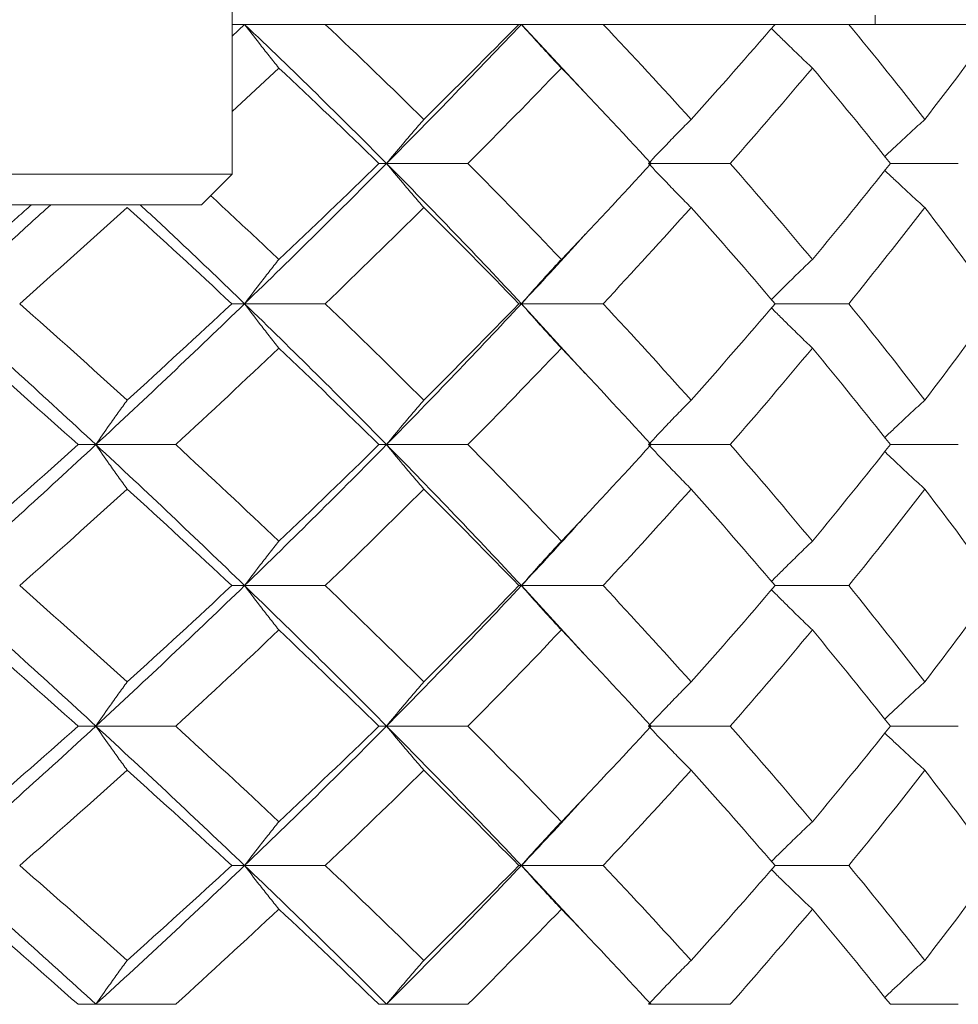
# Model space of a CAD drawing. Header units: inches. Extents: x 1.8 to 31.6, y 1.9 to 20.6.
# Tile 76 of 81: x 30.501 to 30.742, y 10.079 to 10.332. Entities that reach past the tile are written whole.
import ezdxf

# ---------------------------------------------------------------- set-up
doc = ezdxf.new("R2010")
doc.units = ezdxf.units.IN
doc.header["$MEASUREMENT"] = 0

msp = doc.modelspace()

# ---------------------------------------------------------------- linework, layer by layer
at = {"color": 7, "linetype": 'Continuous', "lineweight": 15}
for p, q in [((30.55552, 10.29268), (30.55552, 10.36355)), ((30.72072, 10.33114), (30.72072, 10.33355)), ((30.55874, 10.33114), (30.55552, 10.32811)), ((30.55874, 10.33114), (30.55552, 10.33114)), ((30.57948, 10.33114), (30.55874, 10.33114)), ((30.6292, 10.33114), (30.57948, 10.33114)), ((30.62986, 10.33114), (30.6292, 10.33114)), ((30.62986, 10.33114), (30.64622, 10.31352)), ((30.65085, 10.33114), (30.62986, 10.33114)), ((30.69502, 10.33114), (30.65085, 10.33114)), ((30.71395, 10.33114), (30.69502, 10.33114)), ((30.75188, 10.33114), (30.71395, 10.33114)), ((30.56755, 10.31992), (30.55552, 10.30873)), ((30.59522, 10.2954), (30.59325, 10.2954)), ((30.59522, 10.2954), (30.61613, 10.2954)), ((30.66251, 10.2954), (30.6835, 10.2954)), ((30.72463, 10.2954), (30.74209, 10.2954)), ((30.55552, 10.29268), (30.40591, 10.29268)), ((30.54764, 10.28481), (30.55552, 10.29268)), ((30.54764, 10.28481), (30.41379, 10.28481)), ((30.55874, 10.25937), (30.55545, 10.25937)), ((30.55874, 10.25937), (30.57948, 10.25937)), ((30.62986, 10.25937), (30.6292, 10.25937)), ((30.62986, 10.25937), (30.64622, 10.24148)), ((30.62986, 10.25937), (30.65085, 10.25937)), ((30.69502, 10.25937), (30.71395, 10.25937)), ((30.52055, 10.22317), (30.51597, 10.22317)), ((30.52055, 10.22317), (30.54105, 10.22317)), ((30.59522, 10.22317), (30.59325, 10.22317)), ((30.59522, 10.22317), (30.61613, 10.22317)), ((30.66251, 10.22317), (30.6835, 10.22317)), ((30.72463, 10.22317), (30.74209, 10.22317)), ((30.55874, 10.18695), (30.55545, 10.18695)), ((30.55874, 10.18695), (30.57948, 10.18695)), ((30.62986, 10.18695), (30.6292, 10.18695)), ((30.62986, 10.18695), (30.64622, 10.16909)), ((30.62986, 10.18695), (30.65085, 10.18695)), ((30.69502, 10.18695), (30.71395, 10.18695)), ((30.52055, 10.15086), (30.51597, 10.15086)), ((30.52055, 10.15086), (30.54105, 10.15086)), ((30.59522, 10.15086), (30.59325, 10.15086)), ((30.59522, 10.15086), (30.61613, 10.15086)), ((30.66251, 10.15086), (30.6835, 10.15086)), ((30.72463, 10.15086), (30.74209, 10.15086)), ((30.55874, 10.11504), (30.55545, 10.11504)), ((30.55874, 10.11504), (30.57948, 10.11504)), ((30.62986, 10.11504), (30.6292, 10.11504)), ((30.62986, 10.11504), (30.64622, 10.09744)), ((30.62986, 10.11504), (30.65085, 10.11504)), ((30.69502, 10.11504), (30.71395, 10.11504)), ((30.52055, 10.07937), (30.51597, 10.07937)), ((30.52055, 10.07937), (30.54105, 10.07937)), ((30.59522, 10.07937), (30.59325, 10.07937)), ((30.59522, 10.07937), (30.61613, 10.07937)), ((30.66251, 10.07937), (30.6835, 10.07937)), ((30.72463, 10.07937), (30.74209, 10.07937))]:
    msp.add_line(p, q, dxfattribs=at)
for points, knots in [([(30.56755, 10.31992), (30.56671, 10.32097), (30.56586, 10.32202), (30.56502, 10.32308), (30.56417, 10.32414), (30.56333, 10.32521), (30.56249, 10.32628), (30.56124, 10.32789), (30.55998, 10.32951), (30.55874, 10.33114)], [0, 0, 0, 0, 0.0001359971, 0.0001359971, 0.0001359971, 0.0002719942, 0.0002719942, 0.0002719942, 0.0004758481, 0.0004758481, 0.0004758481, 0.0004758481]), ([(30.64013, 10.31992), (30.63914, 10.32097), (30.63815, 10.32202), (30.63717, 10.32308), (30.63619, 10.32414), (30.63521, 10.32521), (30.63423, 10.32628), (30.63277, 10.32789), (30.63131, 10.32951), (30.62986, 10.33114)], [0, 0, 0, 0, 0.0001359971, 0.0001359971, 0.0001359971, 0.0002719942, 0.0002719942, 0.0002719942, 0.0004758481, 0.0004758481, 0.0004758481, 0.0004758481]), ([(30.7046, 10.31992), (30.70349, 10.32097), (30.70127, 10.32308), (30.69824, 10.32601), (30.69585, 10.32835), (30.69457, 10.32963), (30.6941, 10.33009)], [0, 0, 0, 0, 0.314844, 0.629689, 0.865653, 1, 1, 1, 1]), ([(30.60478, 10.30671), (30.60386, 10.30566), (30.60295, 10.3046), (30.60204, 10.30353), (30.60112, 10.30247), (30.60021, 10.3014), (30.59931, 10.30032), (30.59794, 10.2987), (30.59658, 10.29706), (30.59522, 10.2954)], [0, 0, 0, 0, 0.0001359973, 0.0001359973, 0.0001359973, 0.0002719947, 0.0002719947, 0.0002719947, 0.0004770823, 0.0004770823, 0.0004770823, 0.0004770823]), ([(30.67344, 10.30671), (30.67239, 10.30566), (30.67134, 10.3046), (30.6703, 10.30353), (30.66926, 10.30247), (30.66821, 10.3014), (30.66718, 10.30032), (30.66561, 10.2987), (30.66406, 10.29706), (30.66251, 10.2954)], [0, 0, 0, 0, 0.0001359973, 0.0001359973, 0.0001359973, 0.0002719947, 0.0002719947, 0.0002719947, 0.0004770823, 0.0004770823, 0.0004770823, 0.0004770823]), ([(30.73348, 10.30671), (30.73231, 10.30565), (30.72999, 10.30354), (30.72681, 10.30059), (30.72455, 10.29847), (30.72344, 10.29741), (30.7232, 10.29718)], [0, 0, 0, 0, 0.337212, 0.674424, 0.92868, 1, 1, 1, 1]), ([(30.60478, 10.28407), (30.60387, 10.28513), (30.60295, 10.28619), (30.60204, 10.28726), (30.60113, 10.28832), (30.60022, 10.2894), (30.59931, 10.29048), (30.59794, 10.29211), (30.59658, 10.29375), (30.59522, 10.2954)], [0, 0, 0, 0, 0.0001359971, 0.0001359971, 0.0001359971, 0.0002719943, 0.0002719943, 0.0002719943, 0.00047754, 0.00047754, 0.00047754, 0.00047754]), ([(30.67344, 10.28407), (30.67239, 10.28513), (30.67135, 10.28619), (30.6703, 10.28726), (30.66926, 10.28832), (30.66822, 10.2894), (30.66719, 10.29048), (30.66562, 10.29211), (30.66406, 10.29375), (30.66251, 10.2954)], [0, 0, 0, 0, 0.0001359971, 0.0001359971, 0.0001359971, 0.0002719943, 0.0002719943, 0.0002719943, 0.00047754, 0.00047754, 0.00047754, 0.00047754]), ([(30.73348, 10.28407), (30.73232, 10.28513), (30.72999, 10.28725), (30.72681, 10.29021), (30.72455, 10.29234), (30.72345, 10.2934), (30.7232, 10.29363)], [0, 0, 0, 0, 0.336815, 0.67363, 0.928155, 1, 1, 1, 1]), ([(30.54999, 10.28715), (30.55199, 10.28531), (30.55792, 10.27985), (30.56372, 10.27438), (30.56755, 10.27075)], [0, 0, 0, 0, 0.337635, 1, 1, 1, 1]), ([(30.50894, 10.28481), (30.50547, 10.28163), (30.49622, 10.27316), (30.48673, 10.26467), (30.4808, 10.25937)], [0, 0, 0, 0, 0.375567, 1, 1, 1, 1]), ([(30.50401, 10.28481), (30.50282, 10.28375), (30.49754, 10.27907), (30.49218, 10.27438), (30.48803, 10.27075)], [0, 0, 0, 0, 0.22712, 1, 1, 1, 1]), ([(30.5319, 10.28481), (30.53532, 10.28163), (30.54443, 10.27316), (30.55324, 10.26467), (30.55874, 10.25937)], [0, 0, 0, 0, 0.375567, 1, 1, 1, 1]), ([(30.64622, 10.2772), (30.64564, 10.27656), (30.64034, 10.27062), (30.6348, 10.26467), (30.62986, 10.25937)], [0, 0, 0, 0, 0.108758, 1, 1, 1, 1]), ([(30.56755, 10.27075), (30.56671, 10.26969), (30.56587, 10.26863), (30.56503, 10.26756), (30.56419, 10.26649), (30.56335, 10.26541), (30.56252, 10.26433), (30.56125, 10.26269), (30.55999, 10.26104), (30.55874, 10.25937)], [0, 0, 0, 0, 0.0001359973, 0.0001359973, 0.0001359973, 0.0002719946, 0.0002719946, 0.0002719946, 0.0004783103, 0.0004783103, 0.0004783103, 0.0004783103]), ([(30.64013, 10.27075), (30.63914, 10.26969), (30.63816, 10.26863), (30.63718, 10.26756), (30.6362, 10.26649), (30.63523, 10.26541), (30.63426, 10.26433), (30.63278, 10.26269), (30.63132, 10.26104), (30.62986, 10.25937)], [0, 0, 0, 0, 0.0001359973, 0.0001359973, 0.0001359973, 0.0002719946, 0.0002719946, 0.0002719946, 0.0004783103, 0.0004783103, 0.0004783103, 0.0004783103]), ([(30.7046, 10.27075), (30.70349, 10.26969), (30.70128, 10.26757), (30.69826, 10.2646), (30.69586, 10.26222), (30.69457, 10.26091), (30.6941, 10.26043)], [0, 0, 0, 0, 0.313261, 0.626521, 0.864132, 1, 1, 1, 1]), ([(30.56755, 10.24797), (30.56671, 10.24903), (30.56587, 10.25009), (30.56503, 10.25116), (30.56419, 10.25224), (30.56335, 10.25331), (30.56252, 10.25439), (30.56125, 10.25604), (30.55999, 10.2577), (30.55874, 10.25937)], [0, 0, 0, 0, 0.0001359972, 0.0001359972, 0.0001359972, 0.0002719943, 0.0002719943, 0.0002719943, 0.0004785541, 0.0004785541, 0.0004785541, 0.0004785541]), ([(30.64013, 10.24797), (30.63914, 10.24903), (30.63816, 10.25009), (30.63719, 10.25116), (30.63621, 10.25224), (30.63523, 10.25331), (30.63426, 10.25439), (30.63279, 10.25604), (30.63132, 10.2577), (30.62986, 10.25937)], [0, 0, 0, 0, 0.0001359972, 0.0001359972, 0.0001359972, 0.0002719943, 0.0002719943, 0.0002719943, 0.0004785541, 0.0004785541, 0.0004785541, 0.0004785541]), ([(30.7046, 10.24797), (30.7035, 10.24903), (30.70129, 10.25116), (30.69826, 10.25413), (30.69587, 10.25651), (30.69457, 10.25782), (30.6941, 10.2583)], [0, 0, 0, 0, 0.313063, 0.626125, 0.863867, 1, 1, 1, 1]), ([(30.52859, 10.23459), (30.52782, 10.23353), (30.52705, 10.23246), (30.52628, 10.23139), (30.52552, 10.23032), (30.52476, 10.22924), (30.524, 10.22815), (30.52284, 10.22651), (30.52169, 10.22484), (30.52055, 10.22317)], [0, 0, 0, 0, 0.0001359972, 0.0001359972, 0.0001359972, 0.0002719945, 0.0002719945, 0.0002719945, 0.0004788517, 0.0004788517, 0.0004788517, 0.0004788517]), ([(30.60478, 10.23459), (30.60387, 10.23353), (30.60296, 10.23246), (30.60205, 10.23139), (30.60114, 10.23032), (30.60023, 10.22924), (30.59933, 10.22815), (30.59795, 10.22651), (30.59658, 10.22484), (30.59522, 10.22317)], [0, 0, 0, 0, 0.0001359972, 0.0001359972, 0.0001359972, 0.0002719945, 0.0002719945, 0.0002719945, 0.0004788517, 0.0004788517, 0.0004788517, 0.0004788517]), ([(30.67344, 10.23459), (30.6724, 10.23353), (30.67135, 10.23246), (30.67031, 10.23139), (30.66927, 10.23032), (30.66823, 10.22924), (30.6672, 10.22815), (30.66563, 10.22651), (30.66406, 10.22484), (30.66251, 10.22317)], [0, 0, 0, 0, 0.0001359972, 0.0001359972, 0.0001359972, 0.0002719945, 0.0002719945, 0.0002719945, 0.0004788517, 0.0004788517, 0.0004788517, 0.0004788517]), ([(30.73348, 10.23459), (30.73232, 10.23352), (30.73, 10.2314), (30.72682, 10.22842), (30.72456, 10.22627), (30.72345, 10.2252), (30.7232, 10.22496)], [0, 0, 0, 0, 0.335975, 0.671951, 0.92746, 1, 1, 1, 1]), ([(30.52859, 10.21175), (30.52782, 10.21281), (30.52705, 10.21388), (30.52628, 10.21495), (30.52552, 10.21602), (30.52476, 10.2171), (30.524, 10.21818), (30.52284, 10.21983), (30.52169, 10.22149), (30.52055, 10.22317)], [0, 0, 0, 0, 0.0001359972, 0.0001359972, 0.0001359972, 0.0002719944, 0.0002719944, 0.0002719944, 0.0004788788, 0.0004788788, 0.0004788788, 0.0004788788]), ([(30.60478, 10.21175), (30.60387, 10.21281), (30.60296, 10.21388), (30.60205, 10.21495), (30.60114, 10.21602), (30.60023, 10.2171), (30.59933, 10.21818), (30.59795, 10.21983), (30.59658, 10.22149), (30.59522, 10.22317)], [0, 0, 0, 0, 0.0001359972, 0.0001359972, 0.0001359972, 0.0002719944, 0.0002719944, 0.0002719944, 0.0004788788, 0.0004788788, 0.0004788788, 0.0004788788]), ([(30.67344, 10.21175), (30.6724, 10.21281), (30.67135, 10.21388), (30.67031, 10.21495), (30.66927, 10.21602), (30.66824, 10.2171), (30.6672, 10.21818), (30.66563, 10.21983), (30.66406, 10.22149), (30.66251, 10.22317)], [0, 0, 0, 0, 0.0001359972, 0.0001359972, 0.0001359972, 0.0002719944, 0.0002719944, 0.0002719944, 0.0004788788, 0.0004788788, 0.0004788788, 0.0004788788]), ([(30.73348, 10.21175), (30.73232, 10.21281), (30.73, 10.21494), (30.72683, 10.21792), (30.72456, 10.22007), (30.72345, 10.22114), (30.7232, 10.22138)], [0, 0, 0, 0, 0.335868, 0.671735, 0.927196, 1, 1, 1, 1]), ([(30.64622, 10.20484), (30.64564, 10.20419), (30.64034, 10.19822), (30.6348, 10.19226), (30.62986, 10.18695)], [0, 0, 0, 0, 0.1098107, 1, 1, 1, 1]), ([(30.56755, 10.19836), (30.56671, 10.1973), (30.56587, 10.19624), (30.56503, 10.19516), (30.56419, 10.19409), (30.56335, 10.19301), (30.56252, 10.19193), (30.56125, 10.19028), (30.55999, 10.18863), (30.55874, 10.18695)], [0, 0, 0, 0, 0.0001359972, 0.0001359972, 0.0001359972, 0.0002719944, 0.0002719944, 0.0002719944, 0.0004787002, 0.0004787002, 0.0004787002, 0.0004787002]), ([(30.64013, 10.19836), (30.63914, 10.1973), (30.63816, 10.19624), (30.63719, 10.19516), (30.63621, 10.19409), (30.63523, 10.19301), (30.63426, 10.19193), (30.63279, 10.19028), (30.63132, 10.18863), (30.62986, 10.18695)], [0, 0, 0, 0, 0.0001359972, 0.0001359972, 0.0001359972, 0.0002719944, 0.0002719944, 0.0002719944, 0.0004787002, 0.0004787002, 0.0004787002, 0.0004787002]), ([(30.7046, 10.19836), (30.7035, 10.1973), (30.70129, 10.19517), (30.69826, 10.19219), (30.69587, 10.18981), (30.69457, 10.1885), (30.6941, 10.18802)], [0, 0, 0, 0, 0.313008, 0.626016, 0.863885, 1, 1, 1, 1]), ([(30.56755, 10.17556), (30.56671, 10.17661), (30.56587, 10.17768), (30.56503, 10.17875), (30.56419, 10.17982), (30.56335, 10.1809), (30.56252, 10.18198), (30.56125, 10.18362), (30.55999, 10.18528), (30.55874, 10.18695)], [0, 0, 0, 0, 0.0001359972, 0.0001359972, 0.0001359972, 0.0002719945, 0.0002719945, 0.0002719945, 0.0004785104, 0.0004785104, 0.0004785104, 0.0004785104]), ([(30.64013, 10.17556), (30.63914, 10.17661), (30.63816, 10.17768), (30.63718, 10.17875), (30.63621, 10.17982), (30.63523, 10.1809), (30.63426, 10.18198), (30.63279, 10.18362), (30.63132, 10.18528), (30.62986, 10.18695)], [0, 0, 0, 0, 0.0001359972, 0.0001359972, 0.0001359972, 0.0002719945, 0.0002719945, 0.0002719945, 0.0004785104, 0.0004785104, 0.0004785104, 0.0004785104]), ([(30.7046, 10.17556), (30.70349, 10.17662), (30.70128, 10.17874), (30.69826, 10.18172), (30.69587, 10.1841), (30.69457, 10.18541), (30.6941, 10.18589)], [0, 0, 0, 0, 0.313084, 0.626169, 0.863876, 1, 1, 1, 1]), ([(30.52859, 10.16222), (30.52781, 10.16116), (30.52705, 10.16009), (30.52628, 10.15903), (30.52551, 10.15796), (30.52475, 10.15688), (30.52399, 10.1558), (30.52284, 10.15417), (30.52169, 10.15252), (30.52055, 10.15086)], [0, 0, 0, 0, 0.0001359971, 0.0001359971, 0.0001359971, 0.0002719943, 0.0002719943, 0.0002719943, 0.0004778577, 0.0004778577, 0.0004778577, 0.0004778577]), ([(30.60478, 10.16222), (30.60387, 10.16116), (30.60295, 10.16009), (30.60204, 10.15903), (30.60113, 10.15796), (30.60022, 10.15688), (30.59932, 10.1558), (30.59795, 10.15417), (30.59658, 10.15252), (30.59522, 10.15086)], [0, 0, 0, 0, 0.0001359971, 0.0001359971, 0.0001359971, 0.0002719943, 0.0002719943, 0.0002719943, 0.0004778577, 0.0004778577, 0.0004778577, 0.0004778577]), ([(30.67344, 10.16222), (30.67239, 10.16116), (30.67135, 10.16009), (30.67031, 10.15903), (30.66926, 10.15796), (30.66823, 10.15688), (30.66719, 10.1558), (30.66562, 10.15417), (30.66406, 10.15252), (30.66251, 10.15086)], [0, 0, 0, 0, 0.0001359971, 0.0001359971, 0.0001359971, 0.0002719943, 0.0002719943, 0.0002719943, 0.0004778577, 0.0004778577, 0.0004778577, 0.0004778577]), ([(30.73348, 10.16222), (30.73232, 10.16115), (30.72999, 10.15903), (30.72682, 10.15607), (30.72455, 10.15394), (30.72345, 10.15288), (30.7232, 10.15264)], [0, 0, 0, 0, 0.3366725, 0.673345, 0.9281551, 1, 1, 1, 1]), ([(30.52859, 10.13953), (30.52781, 10.14059), (30.52704, 10.14165), (30.52628, 10.14271), (30.52551, 10.14378), (30.52475, 10.14485), (30.52398, 10.14593), (30.52283, 10.14756), (30.52169, 10.1492), (30.52055, 10.15086)], [0, 0, 0, 0, 0.0001359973, 0.0001359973, 0.0001359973, 0.0002719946, 0.0002719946, 0.0002719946, 0.000477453, 0.000477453, 0.000477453, 0.000477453]), ([(30.60478, 10.13953), (30.60387, 10.14059), (30.60295, 10.14165), (30.60204, 10.14271), (30.60113, 10.14378), (30.60022, 10.14485), (30.59931, 10.14593), (30.59794, 10.14756), (30.59658, 10.1492), (30.59522, 10.15086)], [0, 0, 0, 0, 0.0001359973, 0.0001359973, 0.0001359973, 0.0002719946, 0.0002719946, 0.0002719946, 0.000477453, 0.000477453, 0.000477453, 0.000477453]), ([(30.67344, 10.13953), (30.67239, 10.14059), (30.67135, 10.14165), (30.6703, 10.14271), (30.66926, 10.14378), (30.66822, 10.14485), (30.66718, 10.14593), (30.66562, 10.14756), (30.66406, 10.1492), (30.66251, 10.15086)], [0, 0, 0, 0, 0.0001359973, 0.0001359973, 0.0001359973, 0.0002719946, 0.0002719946, 0.0002719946, 0.000477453, 0.000477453, 0.000477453, 0.000477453]), ([(30.73348, 10.13953), (30.73231, 10.14059), (30.72999, 10.14271), (30.72681, 10.14566), (30.72455, 10.14779), (30.72344, 10.14885), (30.7232, 10.14908)], [0, 0, 0, 0, 0.336854, 0.673708, 0.928152, 1, 1, 1, 1]), ([(30.64622, 10.1327), (30.64563, 10.13204), (30.64035, 10.12614), (30.63479, 10.12026), (30.62986, 10.11504)], [0, 0, 0, 0, 0.110799, 1, 1, 1, 1]), ([(30.56755, 10.12629), (30.56671, 10.12524), (30.56586, 10.12418), (30.56502, 10.12312), (30.56418, 10.12206), (30.56334, 10.12099), (30.5625, 10.11992), (30.56124, 10.1183), (30.55999, 10.11668), (30.55874, 10.11504)], [0, 0, 0, 0, 0.0001359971, 0.0001359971, 0.0001359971, 0.0002719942, 0.0002719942, 0.0002719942, 0.0004763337, 0.0004763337, 0.0004763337, 0.0004763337]), ([(30.64013, 10.12629), (30.63914, 10.12524), (30.63815, 10.12418), (30.63717, 10.12312), (30.63619, 10.12206), (30.63521, 10.12099), (30.63424, 10.11992), (30.63277, 10.1183), (30.63131, 10.11668), (30.62986, 10.11504)], [0, 0, 0, 0, 0.0001359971, 0.0001359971, 0.0001359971, 0.0002719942, 0.0002719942, 0.0002719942, 0.0004763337, 0.0004763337, 0.0004763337, 0.0004763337]), ([(30.7046, 10.12629), (30.70349, 10.12524), (30.70127, 10.12313), (30.69824, 10.12019), (30.69585, 10.11784), (30.69457, 10.11656), (30.6941, 10.11609)], [0, 0, 0, 0, 0.31456, 0.629121, 0.865434, 1, 1, 1, 1]), ([(30.56755, 10.10382), (30.5667, 10.10487), (30.56586, 10.10592), (30.56501, 10.10698), (30.56417, 10.10804), (30.56333, 10.10911), (30.56249, 10.11018), (30.56123, 10.11178), (30.55998, 10.1134), (30.55874, 10.11504)], [0, 0, 0, 0, 0.0001359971, 0.0001359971, 0.0001359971, 0.0002719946, 0.0002719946, 0.0002719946, 0.0004757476, 0.0004757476, 0.0004757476, 0.0004757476]), ([(30.64013, 10.10382), (30.63914, 10.10487), (30.63815, 10.10592), (30.63717, 10.10698), (30.63618, 10.10804), (30.6352, 10.10911), (30.63423, 10.11018), (30.63276, 10.11178), (30.63131, 10.1134), (30.62986, 10.11504)], [0, 0, 0, 0, 0.0001359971, 0.0001359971, 0.0001359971, 0.0002719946, 0.0002719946, 0.0002719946, 0.0004757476, 0.0004757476, 0.0004757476, 0.0004757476]), ([(30.7046, 10.10382), (30.70349, 10.10487), (30.70127, 10.10697), (30.69823, 10.10991), (30.69585, 10.11224), (30.69456, 10.11352), (30.6941, 10.11399)], [0, 0, 0, 0, 0.314896, 0.629793, 0.865677, 1, 1, 1, 1]), ([(30.52859, 10.09065), (30.52781, 10.0896), (30.52704, 10.08854), (30.52627, 10.08748), (30.52551, 10.08641), (30.52474, 10.08535), (30.52398, 10.08427), (30.52283, 10.08265), (30.52168, 10.08102), (30.52055, 10.07937)], [0, 0, 0, 0, 0.0001359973, 0.0001359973, 0.0001359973, 0.0002719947, 0.0002719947, 0.0002719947, 0.0004766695, 0.0004766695, 0.0004766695, 0.0004766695]), ([(30.60478, 10.09065), (30.60386, 10.0896), (30.60295, 10.08854), (30.60203, 10.08748), (30.60112, 10.08641), (30.60021, 10.08535), (30.5993, 10.08427), (30.59793, 10.08265), (30.59657, 10.08102), (30.59522, 10.07937)], [0, 0, 0, 0, 0.0001359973, 0.0001359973, 0.0001359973, 0.0002719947, 0.0002719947, 0.0002719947, 0.0004766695, 0.0004766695, 0.0004766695, 0.0004766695]), ([(30.67344, 10.09065), (30.67239, 10.0896), (30.67134, 10.08854), (30.6703, 10.08748), (30.66925, 10.08641), (30.66821, 10.08535), (30.66717, 10.08427), (30.66561, 10.08265), (30.66405, 10.08102), (30.66251, 10.07937)], [0, 0, 0, 0, 0.0001359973, 0.0001359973, 0.0001359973, 0.0002719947, 0.0002719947, 0.0002719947, 0.0004766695, 0.0004766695, 0.0004766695, 0.0004766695]), ([(30.73348, 10.09065), (30.73231, 10.08959), (30.72998, 10.08749), (30.7268, 10.08454), (30.72454, 10.08242), (30.72344, 10.08137), (30.7232, 10.08114)], [0, 0, 0, 0, 0.337502, 0.675004, 0.928966, 1, 1, 1, 1])]:
    msp.add_open_spline(points, degree=3, knots=knots, dxfattribs=at)
for points in [[(30.55874, 10.33114), (30.57116, 10.31933), (30.58333, 10.3074), (30.59522, 10.2954)], [(30.57948, 10.33114), (30.58804, 10.32304), (30.59648, 10.3149), (30.60478, 10.30671)], [(30.62986, 10.33114), (30.61867, 10.31933), (30.60711, 10.3074), (30.59522, 10.2954)], [(30.6292, 10.33114), (30.62123, 10.32304), (30.61309, 10.3149), (30.60478, 10.30671)], [(30.65085, 10.33114), (30.65853, 10.32304), (30.66606, 10.3149), (30.67344, 10.30671)], [(30.69502, 10.33114), (30.68801, 10.32304), (30.68082, 10.3149), (30.67344, 10.30671)], [(30.71395, 10.33114), (30.72063, 10.32304), (30.72714, 10.3149), (30.73348, 10.30671)], [(30.75188, 10.33114), (30.74595, 10.32304), (30.73981, 10.3149), (30.73348, 10.30671)], [(30.56755, 10.31992), (30.57624, 10.31179), (30.58481, 10.30361), (30.59325, 10.2954)], [(30.64013, 10.31992), (30.6323, 10.31179), (30.6243, 10.30361), (30.61613, 10.2954)], [(30.64013, 10.31992), (30.64795, 10.31179), (30.65564, 10.30361), (30.66317, 10.2954)], [(30.7046, 10.31992), (30.69776, 10.31179), (30.69072, 10.30361), (30.6835, 10.2954)], [(30.7046, 10.31992), (30.71144, 10.31179), (30.71812, 10.30361), (30.72463, 10.2954)], [(30.59522, 10.2954), (30.58338, 10.28346), (30.57121, 10.27143), (30.55874, 10.25937)], [(30.59325, 10.2954), (30.58483, 10.28722), (30.57627, 10.279), (30.56755, 10.27075)], [(30.59522, 10.2954), (30.60706, 10.28346), (30.61862, 10.27143), (30.62986, 10.25937)], [(30.61613, 10.2954), (30.62427, 10.28722), (30.63228, 10.279), (30.64013, 10.27075)], [(30.66317, 10.2954), (30.65566, 10.28722), (30.64798, 10.279), (30.64013, 10.27075)], [(30.6835, 10.2954), (30.6907, 10.28722), (30.69774, 10.279), (30.7046, 10.27075)], [(30.72463, 10.2954), (30.71814, 10.28722), (30.71146, 10.279), (30.7046, 10.27075)], [(30.52859, 10.28407), (30.51951, 10.27586), (30.51031, 10.26762), (30.50098, 10.25937)], [(30.52859, 10.28407), (30.53766, 10.27586), (30.54662, 10.26762), (30.55545, 10.25937)], [(30.60478, 10.28407), (30.5965, 10.27586), (30.58807, 10.26762), (30.57948, 10.25937)], [(30.60478, 10.28407), (30.61306, 10.27586), (30.6212, 10.26762), (30.6292, 10.25937)], [(30.67344, 10.28407), (30.66609, 10.27586), (30.65855, 10.26762), (30.65085, 10.25937)], [(30.67344, 10.28407), (30.6808, 10.27586), (30.68799, 10.26762), (30.69502, 10.25937)], [(30.73348, 10.28407), (30.72716, 10.27586), (30.72065, 10.26762), (30.71395, 10.25937)], [(30.73348, 10.28407), (30.73979, 10.27586), (30.74593, 10.26762), (30.75188, 10.25937)], [(30.4808, 10.25937), (30.49428, 10.24733), (30.50754, 10.23525), (30.52055, 10.22317)], [(30.50098, 10.25937), (30.51029, 10.25112), (30.5195, 10.24286), (30.52859, 10.23459)], [(30.55874, 10.25937), (30.54629, 10.24733), (30.53355, 10.23525), (30.52055, 10.22317)], [(30.55545, 10.25937), (30.54663, 10.25112), (30.53767, 10.24286), (30.52859, 10.23459)], [(30.55874, 10.25937), (30.57118, 10.24733), (30.58336, 10.23525), (30.59522, 10.22317)], [(30.57948, 10.25937), (30.58805, 10.25112), (30.59649, 10.24286), (30.60478, 10.23459)], [(30.62986, 10.25937), (30.61864, 10.24733), (30.60709, 10.23525), (30.59522, 10.22317)], [(30.6292, 10.25937), (30.62122, 10.25112), (30.61308, 10.24286), (30.60478, 10.23459)], [(30.65085, 10.25937), (30.65854, 10.25112), (30.66607, 10.24286), (30.67344, 10.23459)], [(30.69502, 10.25937), (30.688, 10.25112), (30.68081, 10.24286), (30.67344, 10.23459)], [(30.71395, 10.25937), (30.72064, 10.25112), (30.72715, 10.24286), (30.73348, 10.23459)], [(30.75188, 10.25937), (30.74594, 10.25112), (30.7398, 10.24286), (30.73348, 10.23459)], [(30.48803, 10.24797), (30.49745, 10.23971), (30.50677, 10.23144), (30.51597, 10.22317)], [(30.56755, 10.24797), (30.55886, 10.23971), (30.55002, 10.23144), (30.54105, 10.22317)], [(30.56755, 10.24797), (30.57625, 10.23971), (30.58482, 10.23144), (30.59325, 10.22317)], [(30.64013, 10.24797), (30.63229, 10.23971), (30.62429, 10.23144), (30.61613, 10.22317)], [(30.64013, 10.24797), (30.64796, 10.23971), (30.65565, 10.23144), (30.66317, 10.22317)], [(30.7046, 10.24797), (30.69775, 10.23971), (30.69071, 10.23144), (30.6835, 10.22317)], [(30.7046, 10.24797), (30.71145, 10.23971), (30.71813, 10.23144), (30.72463, 10.22317)], [(30.52055, 10.22317), (30.50755, 10.21109), (30.49429, 10.19901), (30.4808, 10.18695)], [(30.51597, 10.22317), (30.50677, 10.2149), (30.49745, 10.20662), (30.48803, 10.19836)], [(30.52055, 10.22317), (30.53355, 10.21109), (30.54629, 10.19901), (30.55874, 10.18695)], [(30.54105, 10.22317), (30.55001, 10.2149), (30.55885, 10.20662), (30.56755, 10.19836)], [(30.59522, 10.22317), (30.58336, 10.21109), (30.57118, 10.19901), (30.55874, 10.18695)], [(30.59325, 10.22317), (30.58482, 10.2149), (30.57625, 10.20662), (30.56755, 10.19836)], [(30.59522, 10.22317), (30.60709, 10.21109), (30.61864, 10.19901), (30.62986, 10.18695)], [(30.61613, 10.22317), (30.62429, 10.2149), (30.63229, 10.20662), (30.64013, 10.19836)], [(30.66317, 10.22317), (30.65565, 10.2149), (30.64796, 10.20662), (30.64013, 10.19836)], [(30.6835, 10.22317), (30.69071, 10.2149), (30.69775, 10.20662), (30.7046, 10.19836)], [(30.72463, 10.22317), (30.71813, 10.2149), (30.71146, 10.20662), (30.7046, 10.19836)], [(30.52859, 10.21175), (30.5195, 10.20348), (30.51029, 10.19521), (30.50098, 10.18695)], [(30.52859, 10.21175), (30.53767, 10.20348), (30.54663, 10.19521), (30.55545, 10.18695)], [(30.60478, 10.21175), (30.59649, 10.20348), (30.58806, 10.19521), (30.57948, 10.18695)], [(30.60478, 10.21175), (30.61307, 10.20348), (30.62122, 10.19521), (30.6292, 10.18695)], [(30.67344, 10.21175), (30.66608, 10.20348), (30.65854, 10.19521), (30.65085, 10.18695)], [(30.67344, 10.21175), (30.68081, 10.20348), (30.688, 10.19521), (30.69502, 10.18695)], [(30.73348, 10.21175), (30.72715, 10.20348), (30.72064, 10.19521), (30.71395, 10.18695)], [(30.73348, 10.21175), (30.7398, 10.20348), (30.74594, 10.19521), (30.75188, 10.18695)], [(30.4808, 10.18695), (30.49431, 10.17488), (30.50757, 10.16284), (30.52055, 10.15086)], [(30.50098, 10.18695), (30.5103, 10.17869), (30.51951, 10.17044), (30.52859, 10.16222)], [(30.55874, 10.18695), (30.54627, 10.17488), (30.53353, 10.16284), (30.52055, 10.15086)], [(30.55545, 10.18695), (30.54662, 10.17869), (30.53766, 10.17044), (30.52859, 10.16222)], [(30.55874, 10.18695), (30.57121, 10.17488), (30.58338, 10.16284), (30.59522, 10.15086)], [(30.57948, 10.18695), (30.58807, 10.17869), (30.5965, 10.17044), (30.60478, 10.16222)], [(30.62986, 10.18695), (30.61862, 10.17488), (30.60706, 10.16284), (30.59522, 10.15086)], [(30.6292, 10.18695), (30.62121, 10.17869), (30.61306, 10.17044), (30.60478, 10.16222)], [(30.65085, 10.18695), (30.65855, 10.17869), (30.66608, 10.17044), (30.67344, 10.16222)], [(30.69502, 10.18695), (30.68799, 10.17869), (30.6808, 10.17044), (30.67344, 10.16222)], [(30.71395, 10.18695), (30.72065, 10.17869), (30.72716, 10.17044), (30.73348, 10.16222)], [(30.75188, 10.18695), (30.74593, 10.17869), (30.73979, 10.17044), (30.73348, 10.16222)], [(30.48803, 10.17556), (30.49747, 10.1673), (30.50678, 10.15907), (30.51597, 10.15086)], [(30.56755, 10.17556), (30.55884, 10.1673), (30.55, 10.15907), (30.54105, 10.15086)], [(30.56755, 10.17556), (30.57626, 10.1673), (30.58483, 10.15907), (30.59325, 10.15086)], [(30.64013, 10.17556), (30.63228, 10.1673), (30.62428, 10.15907), (30.61613, 10.15086)], [(30.64013, 10.17556), (30.64797, 10.1673), (30.65566, 10.15907), (30.66317, 10.15086)], [(30.7046, 10.17556), (30.69774, 10.1673), (30.6907, 10.15907), (30.6835, 10.15086)], [(30.7046, 10.17556), (30.71146, 10.1673), (30.71814, 10.15907), (30.72463, 10.15086)], [(30.52055, 10.15086), (30.50752, 10.13884), (30.49426, 10.12689), (30.4808, 10.11504)], [(30.51597, 10.15086), (30.50676, 10.14264), (30.49744, 10.13444), (30.48803, 10.12629)], [(30.52055, 10.15086), (30.53357, 10.13884), (30.54631, 10.12689), (30.55874, 10.11504)], [(30.54105, 10.15086), (30.55003, 10.14264), (30.55887, 10.13444), (30.56755, 10.12629)], [(30.59522, 10.15086), (30.58333, 10.13884), (30.57116, 10.12689), (30.55874, 10.11504)], [(30.59325, 10.15086), (30.58481, 10.14264), (30.57624, 10.13444), (30.56755, 10.12629)], [(30.59522, 10.15086), (30.60711, 10.13884), (30.61866, 10.12689), (30.62986, 10.11504)], [(30.61613, 10.15086), (30.6243, 10.14264), (30.6323, 10.13444), (30.64013, 10.12629)], [(30.66317, 10.15086), (30.65564, 10.14264), (30.64795, 10.13444), (30.64013, 10.12629)], [(30.6835, 10.15086), (30.69072, 10.14264), (30.69775, 10.13444), (30.7046, 10.12629)], [(30.72463, 10.15086), (30.71813, 10.14264), (30.71145, 10.13444), (30.7046, 10.12629)], [(30.52859, 10.13953), (30.51949, 10.13133), (30.51028, 10.12316), (30.50098, 10.11504)], [(30.52859, 10.13953), (30.53768, 10.13133), (30.54664, 10.12316), (30.55545, 10.11504)], [(30.60478, 10.13953), (30.59648, 10.13133), (30.58804, 10.12316), (30.57948, 10.11504)], [(30.60478, 10.13953), (30.61308, 10.13133), (30.62123, 10.12316), (30.6292, 10.11504)], [(30.67344, 10.13953), (30.66607, 10.13133), (30.65853, 10.12316), (30.65085, 10.11504)], [(30.67344, 10.13953), (30.68082, 10.13133), (30.68801, 10.12316), (30.69502, 10.11504)], [(30.73348, 10.13953), (30.72714, 10.13133), (30.72063, 10.12316), (30.71395, 10.11504)], [(30.73348, 10.13953), (30.73981, 10.13133), (30.74595, 10.12316), (30.75188, 10.11504)], [(30.4808, 10.11504), (30.49429, 10.10316), (30.50752, 10.09134), (30.52055, 10.07937)], [(30.50098, 10.11504), (30.5103, 10.1069), (30.51949, 10.09881), (30.52859, 10.09065)], [(30.55874, 10.11504), (30.54629, 10.10316), (30.53358, 10.09134), (30.52055, 10.07937)], [(30.55545, 10.11504), (30.54662, 10.1069), (30.53768, 10.09881), (30.52859, 10.09065)], [(30.55874, 10.11504), (30.57119, 10.10316), (30.58333, 10.09134), (30.59522, 10.07937)], [(30.57948, 10.11504), (30.58806, 10.1069), (30.59648, 10.09881), (30.60478, 10.09065)], [(30.62986, 10.11504), (30.61864, 10.10316), (30.60711, 10.09134), (30.59522, 10.07937)], [(30.6292, 10.11504), (30.62121, 10.1069), (30.61308, 10.09881), (30.60478, 10.09065)], [(30.65085, 10.11504), (30.65855, 10.1069), (30.66607, 10.09881), (30.67344, 10.09065)], [(30.69502, 10.11504), (30.688, 10.1069), (30.68082, 10.09881), (30.67344, 10.09065)], [(30.71395, 10.11504), (30.72065, 10.1069), (30.72715, 10.09881), (30.73348, 10.09065)], [(30.75188, 10.11504), (30.74593, 10.1069), (30.73981, 10.09881), (30.73348, 10.09065)], [(30.48803, 10.10382), (30.49744, 10.09572), (30.50675, 10.08757), (30.51597, 10.07937)], [(30.56755, 10.10382), (30.55887, 10.09572), (30.55003, 10.08757), (30.54105, 10.07937)], [(30.56755, 10.10382), (30.57624, 10.09572), (30.58481, 10.08757), (30.59325, 10.07937)], [(30.64013, 10.10382), (30.6323, 10.09572), (30.6243, 10.08757), (30.61613, 10.07937)], [(30.64013, 10.10382), (30.64795, 10.09572), (30.65564, 10.08757), (30.66317, 10.07937)], [(30.7046, 10.10382), (30.69776, 10.09572), (30.69072, 10.08757), (30.6835, 10.07937)], [(30.7046, 10.10382), (30.71144, 10.09572), (30.71812, 10.08757), (30.72463, 10.07937)]]:
    msp.add_open_spline(points, degree=3, dxfattribs=at)

doc.saveas('drawing.dxf')
